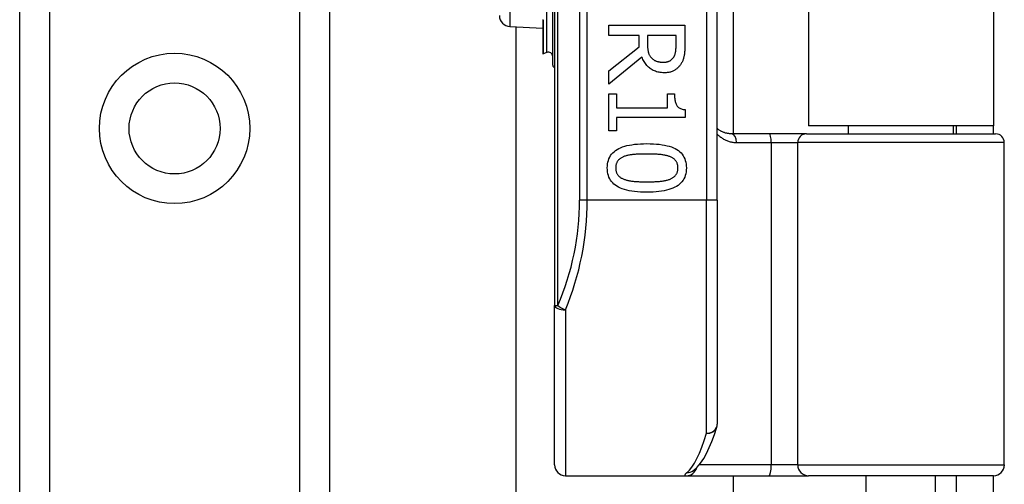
# Model space of a CAD drawing. Header units: inches. Extents: x 8 to 147, y 12 to 95.
# Tile 22 of 82: x 44.09 to 46.39, y 34.59 to 35.68. Entities that reach past the tile are written whole.
import ezdxf

# ---------------------------------------------------------------- set-up
doc = ezdxf.new("R2010")
doc.units = ezdxf.units.IN
doc.header["$LTSCALE"] = 9.374161
doc.header["$MEASUREMENT"] = 0
doc.layers.add('Visible Edges(ANSI)', color=7, linetype='Continuous', lineweight=25)
doc.layers.add('Visible Tangent Edges(ANSI)', color=7, linetype='Continuous', lineweight=25)

msp = doc.modelspace()

# ---------------------------------------------------------------- linework, layer by layer
at = {"layer": 'Visible Edges(ANSI)'}
for p, q in [((44.0868, 32.4652), (44.0868, 75.1386)), ((44.8106, 75.1386), (44.8106, 32.4652)), ((45.3367, 37.432), (45.3367, 35.0079)), ((45.717, 35.254), (45.717, 37.1859)), ((45.754, 37.0313), (45.754, 35.4087)), ((45.9298, 37.0127), (45.9298, 35.4273)), ((46.3625, 37.0127), (46.3625, 35.4273)), ((45.3325, 35.5689), (45.3325, 35.72)), ((45.3094, 35.6753), (45.3094, 35.6751)), ((45.3094, 35.6751), (45.3094, 35.6743)), ((45.3094, 35.6743), (45.3094, 35.5961)), ((45.2325, 35.6591), (45.3094, 35.6558)), ((45.247, 31.8004), (45.247, 35.6585)), ((45.4636, 35.6623), (45.6411, 35.6623)), ((45.4636, 35.6387), (45.4636, 35.6623)), ((45.6411, 35.6623), (45.6411, 35.6166)), ((45.5342, 35.6387), (45.4636, 35.6387)), ((45.5342, 35.6117), (45.5342, 35.6387)), ((45.6207, 35.6387), (45.5539, 35.6387)), ((45.5539, 35.6387), (45.5539, 35.618)), ((45.6207, 35.6153), (45.6207, 35.6387)), ((45.3189, 35.5988), (45.3101, 35.5956)), ((45.4636, 35.5556), (45.5342, 35.6117)), ((45.5408, 35.5881), (45.4636, 35.525)), ((45.4636, 35.525), (45.4636, 35.5556)), ((45.4636, 35.502), (45.4817, 35.502)), ((45.4636, 35.4154), (45.4636, 35.502)), ((45.4817, 35.502), (45.4817, 35.4698)), ((45.6007, 35.502), (45.6169, 35.502)), ((45.6007, 35.4698), (45.6007, 35.502)), ((45.4817, 35.4698), (45.6007, 35.4698)), ((45.6417, 35.4653), (45.6417, 35.4469)), ((45.4817, 35.4469), (45.4817, 35.4154)), ((45.6417, 35.4469), (45.4817, 35.4469)), ((45.4817, 35.4154), (45.4636, 35.4154)), ((46.3625, 35.4273), (45.9298, 35.4273)), ((46.0232, 35.4087), (46.0232, 35.4273)), ((46.2691, 35.4087), (46.2691, 35.4273)), ((46.2749, 35.4273), (46.2749, 35.4087)), ((46.3625, 35.4087), (46.3625, 35.4273)), ((45.8383, 35.4087), (45.7502, 35.4087)), ((45.9252, 35.4087), (45.8383, 35.4087)), ((45.9252, 35.4087), (46.3673, 35.4087)), ((46.3876, 34.6354), (46.3876, 35.3884)), ((45.717, 35.254), (45.717, 34.7308)), ((45.3367, 34.6354), (45.3367, 35.0079)), ((45.362, 34.6101), (45.6446, 34.6101)), ((45.6446, 34.6101), (45.8372, 34.6101)), ((45.6605, 34.6217), (45.661, 34.6222)), ((45.754, 34.6101), (45.754, 31.8004)), ((45.8372, 34.6101), (45.9303, 34.6101)), ((46.3623, 34.6101), (45.9303, 34.6101)), ((46.065, 34.4123), (46.065, 34.6101)), ((46.2272, 34.4123), (46.2272, 34.6101)), ((46.2749, 34.6101), (46.2749, 34.5702)), ((46.3625, 34.5702), (46.3625, 34.6101))]:
    msp.add_line(p, q, dxfattribs=at)
at = {"layer": 'Visible Edges(ANSI)', "flags": 128}
for points in [[(45.5539, 35.618), (45.5539, 35.6163), (45.554, 35.6147), (45.554, 35.6131), (45.5541, 35.6115), (45.5542, 35.6099), (45.5544, 35.6083), (45.5545, 35.6068), (45.5547, 35.6053), (45.5549, 35.6039), (45.5552, 35.6025), (45.5554, 35.6011), (45.5557, 35.5997), (45.5561, 35.5984), (45.5564, 35.5971), (45.5569, 35.5958), (45.5573, 35.5946), (45.5579, 35.5934), (45.5585, 35.5922), (45.5591, 35.5911), (45.5598, 35.59), (45.5606, 35.5889), (45.5614, 35.5879), (45.5622, 35.5869), (45.5631, 35.586)], [(45.6146, 35.5871), (45.6152, 35.588), (45.6157, 35.5888), (45.6162, 35.5897), (45.6166, 35.5907), (45.617, 35.5916), (45.6174, 35.5926), (45.6178, 35.5935), (45.6182, 35.5946), (45.6185, 35.5956), (45.6188, 35.5967), (45.6191, 35.5977), (45.6193, 35.5988), (45.6195, 35.6), (45.6197, 35.6011), (45.6199, 35.6024), (45.6201, 35.6036), (45.6202, 35.6049), (45.6203, 35.6063), (45.6204, 35.6077), (45.6205, 35.6091), (45.6206, 35.6106), (45.6206, 35.6121), (45.6206, 35.6137), (45.6207, 35.6153)], [(45.6411, 35.6166), (45.6411, 35.6141), (45.641, 35.6117), (45.641, 35.6093), (45.6409, 35.607), (45.6408, 35.6048), (45.6407, 35.6026), (45.6405, 35.6005), (45.6403, 35.5985), (45.6401, 35.5965), (45.6399, 35.5946), (45.6397, 35.5928), (45.6394, 35.5911), (45.6391, 35.5894), (45.6388, 35.5877), (45.6383, 35.586), (45.6378, 35.5843), (45.6373, 35.5827), (45.6367, 35.581), (45.636, 35.5794), (45.6353, 35.5778), (45.6345, 35.5762), (45.6336, 35.5746), (45.6327, 35.573), (45.6317, 35.5714)], [(45.5929, 35.5513), (45.5897, 35.5514), (45.5866, 35.5516), (45.5836, 35.5519), (45.5807, 35.5524), (45.5778, 35.553), (45.5751, 35.5538), (45.5724, 35.5547), (45.5698, 35.5557), (45.5673, 35.5569), (45.5649, 35.5582), (45.5626, 35.5596), (45.5603, 35.5612), (45.5582, 35.5629), (45.5561, 35.5647), (45.5542, 35.5666), (45.5523, 35.5686), (45.5505, 35.5707), (45.5489, 35.5729), (45.5473, 35.5752), (45.5458, 35.5776), (45.5444, 35.5801), (45.5431, 35.5827), (45.5419, 35.5853), (45.5408, 35.5881)], [(45.5631, 35.586), (45.564, 35.5851), (45.5648, 35.5843), (45.5657, 35.5835), (45.5666, 35.5828), (45.5676, 35.5821), (45.5685, 35.5815), (45.5695, 35.5809), (45.5705, 35.5803), (45.5716, 35.5797), (45.5727, 35.5792), (45.5738, 35.5788), (45.5749, 35.5783), (45.5761, 35.5779), (45.5773, 35.5776), (45.5785, 35.5773), (45.5798, 35.577), (45.5811, 35.5767), (45.5824, 35.5765), (45.5838, 35.5763), (45.5852, 35.5762), (45.5866, 35.576), (45.588, 35.576), (45.5895, 35.5759), (45.591, 35.5759)], [(45.591, 35.5759), (45.5923, 35.5759), (45.5936, 35.576), (45.5948, 35.5761), (45.596, 35.5762), (45.5972, 35.5764), (45.5983, 35.5766), (45.5995, 35.5768), (45.6006, 35.5771), (45.6017, 35.5774), (45.6027, 35.5778), (45.6038, 35.5782), (45.6048, 35.5786), (45.6057, 35.5791), (45.6067, 35.5796), (45.6076, 35.5802), (45.6085, 35.5808), (45.6094, 35.5814), (45.6102, 35.5821), (45.611, 35.5828), (45.6118, 35.5836), (45.6125, 35.5844), (45.6133, 35.5853), (45.614, 35.5862), (45.6146, 35.5871)], [(45.6317, 35.5714), (45.6307, 35.5699), (45.6296, 35.5684), (45.6285, 35.567), (45.6273, 35.5656), (45.6261, 35.5643), (45.6248, 35.5631), (45.6235, 35.5619), (45.6222, 35.5607), (45.6208, 35.5596), (45.6193, 35.5586), (45.6178, 35.5576), (45.6163, 35.5567), (45.6147, 35.5558), (45.613, 35.555), (45.6113, 35.5543), (45.6095, 35.5537), (45.6076, 35.5531), (45.6057, 35.5527), (45.6037, 35.5522), (45.6017, 35.5519), (45.5996, 35.5516), (45.5974, 35.5515), (45.5952, 35.5513), (45.5929, 35.5513)], [(45.6169, 35.502), (45.617, 35.499), (45.6171, 35.4962), (45.6172, 35.4934), (45.6175, 35.4909), (45.6178, 35.4884), (45.6182, 35.4861), (45.6187, 35.4839), (45.6192, 35.4819), (45.6198, 35.48), (45.6205, 35.4782), (45.6213, 35.4766), (45.6221, 35.4751), (45.623, 35.4737), (45.6241, 35.4724), (45.6253, 35.4712), (45.6266, 35.4702), (45.628, 35.4692), (45.6296, 35.4683), (45.6313, 35.4676), (45.6331, 35.4669), (45.635, 35.4663), (45.6371, 35.4659), (45.6393, 35.4655), (45.6417, 35.4653)], [(45.7502, 35.4087), (45.7486, 35.4087), (45.747, 35.4088), (45.7454, 35.4089), (45.7438, 35.4091), (45.7423, 35.4093), (45.7408, 35.4096), (45.7393, 35.4099), (45.7378, 35.4102), (45.7363, 35.4106), (45.7349, 35.411), (45.7334, 35.4115), (45.732, 35.412), (45.7306, 35.4126), (45.7293, 35.4132), (45.7279, 35.4138), (45.7266, 35.4145), (45.7253, 35.4152), (45.7241, 35.4159), (45.7228, 35.4167), (45.7216, 35.4175), (45.7204, 35.4183), (45.7192, 35.4192), (45.7181, 35.4201), (45.717, 35.4211)], [(45.4599, 35.329), (45.46, 35.3337), (45.4605, 35.3383), (45.4613, 35.3427), (45.4624, 35.3468), (45.4638, 35.3507), (45.4656, 35.3544), (45.4676, 35.3579), (45.47, 35.3611), (45.4727, 35.3642), (45.4757, 35.367), (45.479, 35.3696), (45.4827, 35.372), (45.4866, 35.3742), (45.4909, 35.3762), (45.4956, 35.378), (45.5005, 35.3797), (45.5058, 35.3811), (45.5114, 35.3823), (45.5174, 35.3834), (45.5237, 35.3842), (45.5303, 35.3849), (45.5373, 35.3854), (45.5446, 35.3857), (45.5522, 35.3858)], [(45.5522, 35.3858), (45.56, 35.3857), (45.5675, 35.3854), (45.5746, 35.3849), (45.5814, 35.3842), (45.5877, 35.3834), (45.5938, 35.3823), (45.5995, 35.381), (45.6048, 35.3796), (45.6097, 35.378), (45.6143, 35.3761), (45.6186, 35.3741), (45.6225, 35.3719), (45.626, 35.3695), (45.6292, 35.3668), (45.6322, 35.364), (45.6348, 35.361), (45.6371, 35.3577), (45.6391, 35.3542), (45.6408, 35.3505), (45.6422, 35.3466), (45.6433, 35.3425), (45.6441, 35.3382), (45.6445, 35.3337), (45.6447, 35.329)], [(45.4987, 35.3556), (45.4972, 35.355), (45.4958, 35.3543), (45.4944, 35.3537), (45.493, 35.3529), (45.4918, 35.3522), (45.4906, 35.3514), (45.4894, 35.3505), (45.4883, 35.3497), (45.4873, 35.3487), (45.4863, 35.3478), (45.4854, 35.3468), (45.4845, 35.3457), (45.4837, 35.3446), (45.483, 35.3435), (45.4824, 35.3423), (45.4818, 35.341), (45.4813, 35.3397), (45.4808, 35.3383), (45.4804, 35.3369), (45.4801, 35.3354), (45.4799, 35.3339), (45.4797, 35.3323), (45.4796, 35.3307), (45.4796, 35.329)], [(45.5522, 35.3616), (45.5491, 35.3616), (45.5461, 35.3616), (45.5432, 35.3615), (45.5404, 35.3615), (45.5377, 35.3614), (45.5351, 35.3613), (45.5325, 35.3612), (45.53, 35.3611), (45.5276, 35.361), (45.5253, 35.3608), (45.5231, 35.3606), (45.521, 35.3605), (45.5189, 35.3603), (45.5169, 35.36), (45.5149, 35.3597), (45.513, 35.3594), (45.511, 35.3591), (45.5092, 35.3587), (45.5073, 35.3582), (45.5055, 35.3578), (45.5038, 35.3573), (45.502, 35.3567), (45.5004, 35.3562), (45.4987, 35.3556)], [(45.6063, 35.3554), (45.6047, 35.356), (45.6031, 35.3566), (45.6014, 35.3571), (45.5997, 35.3576), (45.5979, 35.358), (45.596, 35.3584), (45.5941, 35.3588), (45.5921, 35.3592), (45.59, 35.3595), (45.5879, 35.3598), (45.5857, 35.3601), (45.5834, 35.3603), (45.5811, 35.3605), (45.5787, 35.3607), (45.5763, 35.3609), (45.5738, 35.361), (45.5713, 35.3612), (45.5687, 35.3613), (45.5661, 35.3614), (45.5634, 35.3615), (45.5607, 35.3615), (45.5579, 35.3616), (45.5551, 35.3616), (45.5522, 35.3616)], [(45.625, 35.329), (45.6249, 35.3306), (45.6248, 35.3322), (45.6247, 35.3337), (45.6245, 35.3352), (45.6242, 35.3366), (45.6238, 35.338), (45.6234, 35.3393), (45.6229, 35.3406), (45.6223, 35.3419), (45.6217, 35.3431), (45.621, 35.3442), (45.6203, 35.3453), (45.6195, 35.3463), (45.6186, 35.3473), (45.6177, 35.3483), (45.6167, 35.3493), (45.6156, 35.3502), (45.6145, 35.351), (45.6133, 35.3518), (45.612, 35.3526), (45.6107, 35.3534), (45.6093, 35.3541), (45.6078, 35.3548), (45.6063, 35.3554)], [(45.5523, 35.2723), (45.5446, 35.2724), (45.5371, 35.2727), (45.5301, 35.2732), (45.5233, 35.2738), (45.517, 35.2747), (45.5109, 35.2758), (45.5053, 35.277), (45.5, 35.2785), (45.495, 35.2801), (45.4904, 35.2819), (45.4861, 35.284), (45.4822, 35.2862), (45.4787, 35.2886), (45.4754, 35.2912), (45.4725, 35.2941), (45.4698, 35.2971), (45.4675, 35.3004), (45.4655, 35.3038), (45.4638, 35.3075), (45.4624, 35.3114), (45.4613, 35.3155), (45.4605, 35.3197), (45.46, 35.3243), (45.4599, 35.329)], [(45.4796, 35.329), (45.4796, 35.3274), (45.4797, 35.3258), (45.4799, 35.3243), (45.4801, 35.3228), (45.4804, 35.3214), (45.4807, 35.32), (45.4812, 35.3187), (45.4817, 35.3174), (45.4822, 35.3162), (45.4828, 35.315), (45.4835, 35.3139), (45.4842, 35.3128), (45.4851, 35.3117), (45.4859, 35.3107), (45.4869, 35.3098), (45.4879, 35.3088), (45.489, 35.3079), (45.4901, 35.3071), (45.4913, 35.3063), (45.4926, 35.3055), (45.4939, 35.3048), (45.4953, 35.3041), (45.4967, 35.3034), (45.4983, 35.3028)], [(45.6447, 35.329), (45.6445, 35.3242), (45.644, 35.3197), (45.6432, 35.3153), (45.6421, 35.3112), (45.6407, 35.3073), (45.6389, 35.3036), (45.6368, 35.3002), (45.6344, 35.2969), (45.6317, 35.2939), (45.6287, 35.291), (45.6253, 35.2884), (45.6217, 35.286), (45.6177, 35.2838), (45.6133, 35.2818), (45.6087, 35.28), (45.6037, 35.2784), (45.5984, 35.277), (45.5928, 35.2757), (45.5869, 35.2747), (45.5806, 35.2738), (45.574, 35.2732), (45.5671, 35.2727), (45.5599, 35.2724), (45.5523, 35.2723)], [(45.6066, 35.3029), (45.608, 35.3036), (45.6095, 35.3042), (45.6108, 35.3049), (45.6121, 35.3056), (45.6134, 35.3064), (45.6145, 35.3072), (45.6156, 35.308), (45.6167, 35.3089), (45.6177, 35.3098), (45.6186, 35.3108), (45.6195, 35.3118), (45.6203, 35.3128), (45.621, 35.3139), (45.6217, 35.315), (45.6223, 35.3161), (45.6229, 35.3174), (45.6234, 35.3186), (45.6238, 35.32), (45.6242, 35.3213), (45.6245, 35.3228), (45.6247, 35.3242), (45.6248, 35.3258), (45.6249, 35.3273), (45.625, 35.329)], [(45.4983, 35.3028), (45.4998, 35.3022), (45.5013, 35.3017), (45.503, 35.3012), (45.5046, 35.3007), (45.5064, 35.3003), (45.5082, 35.2998), (45.5101, 35.2994), (45.5121, 35.2991), (45.5141, 35.2987), (45.5162, 35.2984), (45.5183, 35.2982), (45.5206, 35.2979), (45.5228, 35.2977), (45.5252, 35.2975), (45.5276, 35.2973), (45.5301, 35.2971), (45.5327, 35.297), (45.5353, 35.2968), (45.5379, 35.2967), (45.5407, 35.2966), (45.5435, 35.2966), (45.5464, 35.2965), (45.5493, 35.2965), (45.5523, 35.2965)], [(45.5523, 35.2965), (45.5554, 35.2965), (45.5583, 35.2965), (45.5612, 35.2966), (45.564, 35.2966), (45.5667, 35.2967), (45.5694, 35.2968), (45.572, 35.297), (45.5746, 35.2971), (45.577, 35.2973), (45.5794, 35.2975), (45.5818, 35.2977), (45.5841, 35.2979), (45.5863, 35.2982), (45.5884, 35.2984), (45.5905, 35.2988), (45.5925, 35.2991), (45.5945, 35.2995), (45.5964, 35.2999), (45.5983, 35.3003), (45.6, 35.3008), (45.6018, 35.3013), (45.6034, 35.3018), (45.605, 35.3023), (45.6066, 35.3029)], [(45.661, 34.6222), (45.67, 34.6303), (45.6779, 34.6398), (45.6852, 34.6505), (45.6919, 34.6624), (45.6983, 34.6757), (45.7044, 34.6903), (45.7103, 34.7062), (45.7158, 34.7234)]]:
    msp.add_lwpolyline(points, dxfattribs=at)
at = {"layer": 'Visible Edges(ANSI)'}
msp.add_circle((44.4487, 35.4213), 0.1063, dxfattribs=at)
for centre, radius, start, end in [((45.2336, 35.6849), 0.0258, 180, 267.5), ((45.3099, 35.5961), 0.000507, 180, 290), ((45.3223, 35.5893), 0.0101, 0, 110), ((45.3376, 35.5689), 0.00507, 180, 259.9795), ((46.3673, 35.3884), 0.0203, 0, 90), ((45.6916, 34.7308), 0.0254, 342.9585, 0), ((45.362, 34.6354), 0.0254, 180, 270), ((46.3623, 34.6354), 0.0254, 270, 0)]:
    msp.add_arc(centre, radius, start, end, dxfattribs=at)
at = {"layer": 'Visible Tangent Edges(ANSI)'}
for p, q in [((44.1561, 75.1386), (44.1561, 32.4652)), ((44.7412, 32.4652), (44.7412, 75.1386)), ((45.3441, 35.0079), (45.3441, 37.432)), ((45.3952, 37.1859), (45.3952, 35.254)), ((45.4131, 35.254), (45.4131, 37.1859)), ((45.6916, 37.1859), (45.6916, 35.254)), ((45.2325, 35.8793), (45.2325, 35.6591)), ((45.3189, 35.5988), (45.3189, 35.7273)), ((45.3095, 35.6752), (45.3094, 35.6753)), ((45.3101, 35.674), (45.3101, 35.5956)), ((45.7619, 35.3884), (45.8429, 35.3884)), ((45.8429, 35.3884), (45.905, 35.3884)), ((45.8429, 35.3884), (45.8429, 34.6354)), ((46.3876, 35.3884), (45.905, 35.3884)), ((45.905, 34.6354), (45.905, 35.3884)), ((45.4131, 35.254), (45.3952, 35.254)), ((45.6916, 35.254), (45.4131, 35.254)), ((45.717, 35.254), (45.6916, 35.254)), ((45.6916, 34.7094), (45.6916, 35.254)), ((45.3367, 35.0079), (45.3441, 35.0079)), ((45.362, 34.9978), (45.362, 34.6101)), ((45.8429, 34.6354), (45.6745, 34.6354)), ((45.905, 34.6354), (45.8429, 34.6354)), ((45.905, 34.6354), (46.3876, 34.6354))]:
    msp.add_line(p, q, dxfattribs=at)
at = {"layer": 'Visible Tangent Edges(ANSI)', "flags": 128}
for points in [[(45.3101, 35.674), (45.3101, 35.6741), (45.3101, 35.6741), (45.3101, 35.6742), (45.3101, 35.6742), (45.3101, 35.6743), (45.31, 35.6743), (45.31, 35.6744), (45.31, 35.6744), (45.31, 35.6745), (45.31, 35.6745), (45.3099, 35.6746), (45.3099, 35.6746), (45.3099, 35.6747), (45.3099, 35.6747), (45.3098, 35.6748), (45.3098, 35.6748), (45.3098, 35.6749), (45.3098, 35.6749), (45.3097, 35.675), (45.3097, 35.675), (45.3096, 35.675), (45.3096, 35.6751), (45.3096, 35.6751), (45.3095, 35.6752)], [(45.717, 35.408), (45.7184, 35.4065), (45.72, 35.4051), (45.7215, 35.4037), (45.7231, 35.4024), (45.7248, 35.4011), (45.7264, 35.3999), (45.7281, 35.3987), (45.7299, 35.3976), (45.7316, 35.3965), (45.7335, 35.3955), (45.7353, 35.3946), (45.7372, 35.3937), (45.7391, 35.3929), (45.741, 35.3921), (45.743, 35.3915), (45.745, 35.3908), (45.747, 35.3903), (45.7491, 35.3898), (45.7511, 35.3894), (45.7533, 35.389), (45.7554, 35.3888), (45.7576, 35.3886), (45.7597, 35.3884), (45.7619, 35.3884)], [(45.6455, 34.6172), (45.6448, 34.6166), (45.6442, 34.6161), (45.6436, 34.6155), (45.6431, 34.615), (45.6426, 34.6145), (45.6422, 34.6141), (45.6418, 34.6137), (45.6415, 34.6132), (45.6413, 34.6129), (45.6411, 34.6125), (45.641, 34.6122), (45.6409, 34.6119), (45.6409, 34.6116), (45.641, 34.6113), (45.6411, 34.6111), (45.6412, 34.6109), (45.6414, 34.6107), (45.6417, 34.6105), (45.6421, 34.6104), (45.6425, 34.6103), (45.6429, 34.6102), (45.6434, 34.6101), (45.644, 34.6101), (45.6446, 34.6101)]]:
    msp.add_lwpolyline(points, dxfattribs=at)
at = {"layer": 'Visible Tangent Edges(ANSI)'}
msp.add_circle((44.4487, 35.4213), 0.1756, dxfattribs=at)
msp.add_arc((44.7766, 35.254), 0.6186, 336.5561, 0, dxfattribs=at)
for centre, major_axis, ratio, start_param, end_param in [((45.3094, 35.6754), (0.000472, 0.000051), 0.749067, 4.712389, 5.048815), ((45.3099, 35.6743), (-0.000507, 0), 0.548442, 0, 1.919862), ((45.7502, 35.3884), (0, 0.0203), 0.580671, 4.712389, 6.283185), ((45.8383, 35.3884), (0, 0.0203), 0.225879, 4.712389, 6.283185), ((45.9252, 35.3884), (0, 0.0203), 0.998608, 0, 1.570796), ((44.7945, 35.254), (0, 0.644), 0.96063, 4.303216, 4.712389), ((45.362, 35.0079), (-0.0254, 0), 0.39785, 0, 1.570796), ((45.362, 35.0079), (-0.0233, 0.0101), 0.369668, 0.864875, 1.72975), ((45.6916, 34.7308), (0.0254, 0), 0.845842, 4.712389, 6.283185), ((45.6916, 34.7308), (0.0242, -0.0074), 0.834757, 4.962887, 6.283185), ((45.6278, 35.254), (0, -0.644), 0.185699, 0.148494, 0.562654), ((45.6446, 34.6354), (0, -0.0254), 0.985236, 0, 1.320384), ((45.8372, 34.6354), (0, -0.0254), 0.225879, 0, 1.570796), ((45.9303, 34.6354), (0, -0.0254), 0.998608, 4.712389, 6.283185), ((45.6455, 34.6422), (0.0155, -0.0201), 0.971402, 5.610492, 6.283185)]:
    msp.add_ellipse(centre, major_axis=major_axis, ratio=ratio, start_param=start_param, end_param=end_param, dxfattribs=at)

doc.saveas('drawing.dxf')
